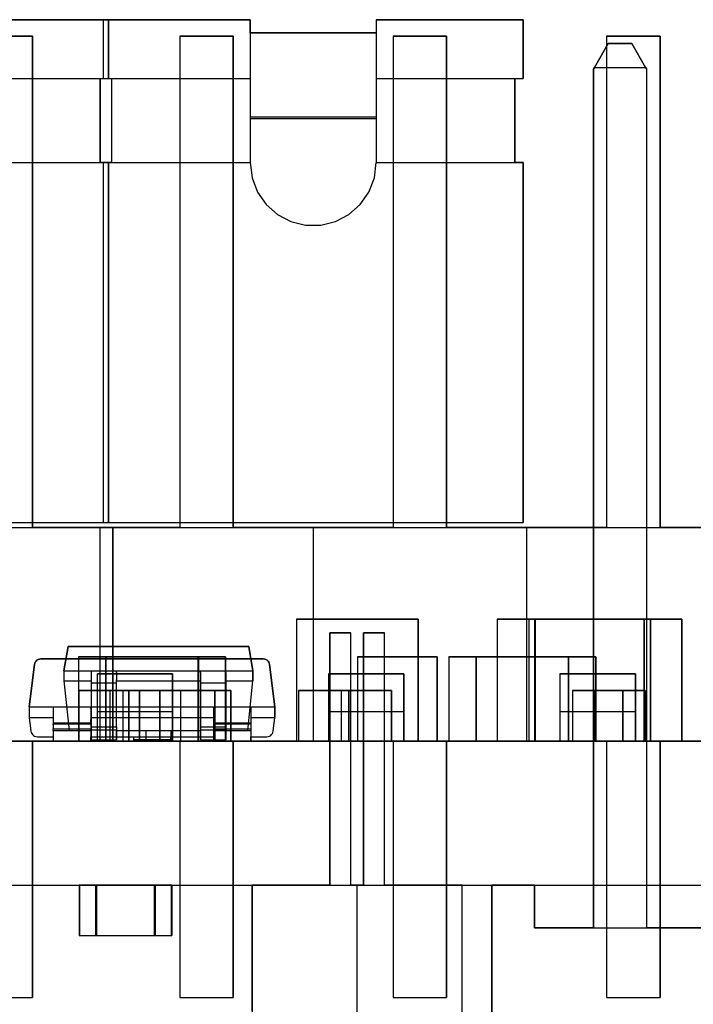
# Model space of a CAD drawing. Header units: inches. Extents: x 0 to 297, y -210 to 0.
# Tile 69 of 82: x 100.26 to 104.27, y -150.51 to -144.65. Entities that reach past the tile are written whole.
import ezdxf

# ---------------------------------------------------------------- set-up
doc = ezdxf.new("R2010")
doc.units = ezdxf.units.IN
doc.header["$MEASUREMENT"] = 0

msp = doc.modelspace()

# ---------------------------------------------------------------- linework, layer by layer
at = {"color": 18, "true_color": 0x000000}
for p, q in [((100.7921, -144.6511), (99.5721, -144.6511)), ((99.5721, -144.6511), (100.7921, -144.6511)), ((100.7602, -144.6511), (100.7602, -145.0011)), ((101.6352, -144.6511), (100.7602, -144.6511)), ((100.7602, -144.6511), (101.6352, -144.6511)), ((100.7602, -144.6511), (100.7602, -145.0011)), ((100.7921, -145.0011), (100.7921, -144.6511)), ((100.7921, -144.6511), (100.7921, -145.0011)), ((101.6352, -144.7301), (101.6352, -144.6511)), ((101.6352, -144.6511), (101.6352, -145.0011)), ((103.2602, -144.6511), (102.3852, -144.6511)), ((102.3852, -144.6511), (102.3852, -144.7301)), ((102.3852, -144.6511), (102.3852, -145.0011)), ((102.3852, -144.6511), (103.2602, -144.6511)), ((103.2602, -145.0011), (103.2602, -144.6511)), ((103.2602, -144.6511), (103.2602, -145.0011)), ((100.3406, -144.7491), (100.0231, -144.7491)), ((100.0231, -144.7491), (100.3406, -144.7491)), ((100.3406, -147.6701), (100.3406, -144.7491)), ((100.3406, -144.7491), (100.3406, -147.6701)), ((101.5342, -144.7491), (101.2162, -144.7491)), ((101.2162, -144.7491), (101.2162, -147.6701)), ((101.2162, -144.7491), (101.2162, -147.6701)), ((101.2162, -144.7491), (101.5342, -144.7491)), ((101.5342, -147.6701), (101.5342, -144.7491)), ((101.5342, -144.7491), (101.5342, -147.6701)), ((102.3852, -144.7301), (101.6352, -144.7301)), ((101.6352, -144.7301), (102.3852, -144.7301)), ((102.8037, -144.7491), (102.4862, -144.7491)), ((102.4862, -144.7491), (102.4862, -147.6701)), ((102.4862, -144.7491), (102.4862, -147.6701)), ((102.4862, -144.7491), (102.8037, -144.7491)), ((102.8037, -147.6701), (102.8037, -144.7491)), ((102.8037, -144.7491), (102.8037, -147.6701)), ((104.0742, -144.7491), (103.7562, -144.7491)), ((103.7562, -144.7491), (103.7562, -147.6701)), ((103.7562, -144.7491), (103.7562, -147.6701)), ((103.7562, -144.7491), (104.0742, -144.7491)), ((104.0742, -147.6701), (104.0742, -144.7491)), ((104.0742, -144.7491), (104.0742, -147.6701)), ((103.7658, -144.7919), (103.6833, -144.9349)), ((103.6833, -144.9349), (103.7658, -144.7919)), ((103.7658, -144.7919), (103.6833, -144.9349)), ((103.6833, -144.9349), (103.7658, -144.7919)), ((103.9058, -144.7919), (103.7658, -144.7919)), ((103.7658, -144.7919), (103.9058, -144.7919)), ((103.9058, -144.7919), (103.7658, -144.7919)), ((103.7658, -144.7919), (103.9058, -144.7919)), ((103.9883, -144.9349), (103.9058, -144.7919)), ((103.9058, -144.7919), (103.9883, -144.9349)), ((103.9883, -144.9349), (103.9058, -144.7919)), ((103.9058, -144.7919), (103.9883, -144.9349)), ((103.6833, -144.9349), (103.6773, -144.9459)), ((103.6773, -144.9459), (103.6833, -144.9349)), ((103.6833, -144.9349), (103.6773, -144.9459)), ((103.6773, -144.9459), (103.6833, -144.9349)), ((103.6833, -144.9349), (103.9883, -144.9349)), ((103.6833, -144.9349), (103.9883, -144.9349)), ((103.9948, -144.9459), (103.9883, -144.9349)), ((103.9883, -144.9349), (103.9948, -144.9459)), ((103.9948, -144.9459), (103.9883, -144.9349)), ((103.9883, -144.9349), (103.9948, -144.9459)), ((99.5721, -145.0011), (100.7921, -145.0011)), ((100.7421, -145.5011), (100.7421, -145.0011)), ((100.7421, -145.0011), (100.7921, -145.0011)), ((100.7421, -145.0011), (100.7421, -145.5011)), ((100.7602, -145.0011), (100.8102, -145.0011)), ((100.7602, -145.0011), (101.6352, -145.0011)), ((100.8102, -145.0011), (100.8102, -145.5011)), ((100.8102, -145.0011), (100.8102, -145.5011)), ((101.6352, -145.0011), (101.6352, -145.5011)), ((102.3852, -145.0011), (102.3852, -145.5011)), ((102.3852, -145.0011), (103.2602, -145.0011)), ((103.2102, -145.5011), (103.2102, -145.0011)), ((103.2102, -145.0011), (103.2602, -145.0011)), ((103.2102, -145.0011), (103.2102, -145.5011)), ((103.6773, -144.9459), (103.6773, -150.0499)), ((103.6773, -150.0499), (103.6773, -144.9459)), ((103.6773, -144.9459), (103.6773, -150.0499)), ((103.6773, -150.0499), (103.6773, -144.9459)), ((103.9948, -150.0499), (103.9948, -144.9459)), ((103.9948, -150.0499), (103.9948, -144.9459)), ((103.9948, -150.0499), (103.9948, -144.9459)), ((103.9948, -150.0499), (103.9948, -144.9459)), ((101.6352, -145.2286), (102.3852, -145.2286)), ((101.6352, -145.2376), (102.3852, -145.2376)), ((99.5721, -145.5011), (100.7921, -145.5011)), ((100.7921, -145.5011), (100.7421, -145.5011)), ((100.8102, -145.5011), (100.7602, -145.5011)), ((100.7602, -145.5011), (100.7602, -147.6411)), ((100.7602, -145.5011), (100.7602, -147.6411)), ((100.7602, -145.5011), (101.6352, -145.5011)), ((100.7921, -147.6411), (100.7921, -145.5011)), ((100.7921, -145.5011), (100.7921, -147.6411)), ((101.6352, -145.5011), (101.6462, -145.5906)), ((102.3742, -145.5906), (102.3852, -145.5011)), ((102.3852, -145.5011), (103.2602, -145.5011)), ((103.2602, -145.5011), (103.2102, -145.5011)), ((103.2602, -147.6411), (103.2602, -145.5011)), ((103.2602, -145.5011), (103.2602, -147.6411)), ((101.6462, -145.5906), (101.6782, -145.6756)), ((102.3422, -145.6756), (102.3742, -145.5906)), ((101.6782, -145.6756), (101.7297, -145.7496)), ((102.2907, -145.7496), (102.3422, -145.6756)), ((101.7297, -145.7496), (101.7972, -145.8096)), ((102.2232, -145.8096), (102.2907, -145.7496)), ((101.7972, -145.8096), (101.8772, -145.8516)), ((102.1432, -145.8516), (102.2232, -145.8096)), ((101.8772, -145.8516), (101.9652, -145.8736)), ((101.9652, -145.8736), (102.0552, -145.8736)), ((102.0552, -145.8736), (102.1432, -145.8516)), ((99.5471, -147.6701), (100.8171, -147.6701)), ((99.5721, -147.6411), (100.7921, -147.6411)), ((99.5721, -147.6411), (100.7921, -147.6411)), ((100.8171, -147.6701), (100.3406, -147.6701)), ((100.7402, -147.6701), (100.7402, -148.9401)), ((101.2162, -147.6701), (100.7402, -147.6701)), ((100.7402, -147.6701), (100.7402, -148.9401)), ((100.7402, -147.6701), (102.0102, -147.6701)), ((100.7602, -147.6411), (103.2602, -147.6411)), ((100.7602, -147.6411), (103.2602, -147.6411)), ((100.8171, -148.9401), (100.8171, -147.6701)), ((100.8171, -147.6701), (100.8171, -148.9401)), ((102.0102, -147.6701), (101.5342, -147.6701)), ((102.4862, -147.6701), (102.0102, -147.6701)), ((102.0102, -147.6701), (102.0102, -148.9401)), ((102.0102, -147.6701), (102.0102, -148.9401)), ((102.0102, -147.6701), (103.2802, -147.6701)), ((103.2802, -147.6701), (102.8037, -147.6701)), ((103.7562, -147.6701), (103.2802, -147.6701)), ((103.2802, -147.6701), (103.2802, -148.9401)), ((103.2802, -147.6701), (103.2802, -148.9401)), ((103.2802, -147.6701), (104.5502, -147.6701)), ((104.5502, -147.6701), (104.0742, -147.6701)), ((101.9117, -148.2151), (101.9117, -148.9401)), ((102.6357, -148.2151), (101.9117, -148.2151)), ((101.9117, -148.2151), (101.9117, -148.9401)), ((101.9117, -148.2151), (102.6357, -148.2151)), ((102.6357, -148.9401), (102.6357, -148.2151)), ((102.6357, -148.2151), (102.6357, -148.9401)), ((103.3294, -148.2151), (103.1054, -148.2151)), ((103.1054, -148.2151), (103.1054, -148.9401)), ((103.1054, -148.2151), (103.3294, -148.2151)), ((103.1054, -148.2151), (103.1054, -148.9401)), ((103.2929, -148.2151), (103.2929, -148.9401)), ((104.0169, -148.2151), (103.2929, -148.2151)), ((103.2929, -148.2151), (103.2929, -148.9401)), ((103.2929, -148.2151), (104.0169, -148.2151)), ((103.3294, -148.9401), (103.3294, -148.2151)), ((103.3294, -148.2151), (103.3294, -148.9401)), ((103.9794, -148.2151), (103.3304, -148.2151)), ((103.3304, -148.2151), (103.3304, -148.9401)), ((103.3304, -148.2151), (103.9794, -148.2151)), ((103.3304, -148.2151), (103.3304, -148.9401)), ((103.9794, -148.9401), (103.9794, -148.2151)), ((103.9794, -148.2151), (103.9794, -148.9401)), ((104.2044, -148.2151), (103.9804, -148.2151)), ((103.9804, -148.2151), (103.9804, -148.9401)), ((103.9804, -148.2151), (104.2044, -148.2151)), ((103.9804, -148.2151), (103.9804, -148.9401)), ((104.0169, -148.9401), (104.0169, -148.2151)), ((104.0169, -148.2151), (104.0169, -148.9401)), ((104.2044, -148.9401), (104.2044, -148.2151)), ((104.2044, -148.2151), (104.2044, -148.9401)), ((102.2347, -148.2959), (102.1097, -148.2959)), ((102.1097, -148.2959), (102.1097, -149.7959)), ((102.1097, -148.2959), (102.2347, -148.2959)), ((102.1097, -149.7959), (102.1097, -148.2959)), ((102.2347, -149.7959), (102.2347, -148.2959)), ((102.2347, -149.7959), (102.2347, -148.2959)), ((102.4347, -148.2959), (102.3097, -148.2959)), ((102.3097, -148.2959), (102.3097, -149.7959)), ((102.3097, -148.2959), (102.4347, -148.2959)), ((102.3097, -149.7959), (102.3097, -148.2959)), ((102.4347, -149.7959), (102.4347, -148.2959)), ((102.4347, -149.7959), (102.4347, -148.2959)), ((100.5525, -148.3776), (100.527, -148.5226)), ((100.527, -148.5226), (100.5525, -148.3776)), ((101.6265, -148.3776), (100.5525, -148.3776)), ((100.5525, -148.3776), (101.6265, -148.3776)), ((101.652, -148.5226), (101.6265, -148.3776)), ((101.6265, -148.3776), (101.652, -148.5226)), ((100.3729, -148.4551), (100.3664, -148.4591)), ((100.3664, -148.4591), (100.3729, -148.4551)), ((100.3809, -148.4526), (100.3729, -148.4551)), ((100.3729, -148.4551), (100.3809, -148.4526)), ((100.3899, -148.4511), (100.3809, -148.4526)), ((100.3809, -148.4526), (100.3899, -148.4511)), ((101.7129, -148.4511), (100.3899, -148.4511)), ((100.3899, -148.4511), (101.7129, -148.4511)), ((100.7759, -148.4401), (100.6144, -148.4401)), ((100.6144, -148.4401), (100.6144, -148.9401)), ((100.6144, -148.4401), (100.7759, -148.4401)), ((100.6144, -148.4401), (100.6144, -148.9401)), ((100.7759, -148.9401), (100.7759, -148.4401)), ((100.7759, -148.4401), (100.7759, -148.9401)), ((101.3259, -148.4401), (100.7769, -148.4401)), ((100.7769, -148.4401), (100.7769, -148.9401)), ((100.7769, -148.4401), (101.3259, -148.4401)), ((100.7769, -148.4401), (100.7769, -148.9401)), ((101.3259, -148.9401), (101.3259, -148.4401)), ((101.3259, -148.4401), (101.3259, -148.9401)), ((101.4884, -148.4401), (101.3269, -148.4401)), ((101.3269, -148.4401), (101.3269, -148.9401)), ((101.3269, -148.4401), (101.4884, -148.4401)), ((101.3269, -148.4401), (101.3269, -148.9401)), ((101.4884, -148.9401), (101.4884, -148.4401)), ((101.4884, -148.4401), (101.4884, -148.9401)), ((101.7219, -148.4526), (101.7129, -148.4511)), ((101.7129, -148.4511), (101.7219, -148.4526)), ((101.7294, -148.4551), (101.7219, -148.4526)), ((101.7219, -148.4526), (101.7294, -148.4551)), ((101.7359, -148.4591), (101.7294, -148.4551)), ((101.7294, -148.4551), (101.7359, -148.4591)), ((102.2749, -148.4401), (102.2749, -148.9401)), ((102.7489, -148.4401), (102.2749, -148.4401)), ((102.2749, -148.4401), (102.2749, -148.9401)), ((102.2749, -148.4401), (102.7489, -148.4401)), ((102.7489, -148.9401), (102.7489, -148.4401)), ((102.7489, -148.4401), (102.7489, -148.9401)), ((102.9794, -148.4401), (102.8179, -148.4401)), ((102.8179, -148.4401), (102.8179, -148.9401)), ((102.8179, -148.4401), (102.9794, -148.4401)), ((102.8179, -148.4401), (102.8179, -148.9401)), ((102.9794, -148.9401), (102.9794, -148.4401)), ((102.9794, -148.4401), (102.9794, -148.9401)), ((103.5294, -148.4401), (102.9804, -148.4401)), ((102.9804, -148.4401), (102.9804, -148.9401)), ((102.9804, -148.4401), (103.5294, -148.4401)), ((102.9804, -148.4401), (102.9804, -148.9401)), ((103.5294, -148.9401), (103.5294, -148.4401)), ((103.5294, -148.4401), (103.5294, -148.9401)), ((103.6919, -148.4401), (103.5304, -148.4401)), ((103.5304, -148.4401), (103.5304, -148.9401)), ((103.5304, -148.4401), (103.6919, -148.4401)), ((103.5304, -148.4401), (103.5304, -148.9401)), ((103.6919, -148.9401), (103.6919, -148.4401)), ((103.6919, -148.4401), (103.6919, -148.9401)), ((100.3519, -148.4846), (100.3209, -148.7371)), ((100.3209, -148.7371), (100.3519, -148.4846)), ((100.3539, -148.4771), (100.3519, -148.4846)), ((100.3519, -148.4846), (100.3539, -148.4771)), ((100.3564, -148.4711), (100.3539, -148.4771)), ((100.3539, -148.4771), (100.3564, -148.4711)), ((100.3609, -148.4646), (100.3564, -148.4711)), ((100.3564, -148.4711), (100.3609, -148.4646)), ((100.3664, -148.4591), (100.3609, -148.4646)), ((100.3609, -148.4646), (100.3664, -148.4591)), ((101.7414, -148.4646), (101.7359, -148.4591)), ((101.7359, -148.4591), (101.7414, -148.4646)), ((101.7459, -148.4711), (101.7414, -148.4646)), ((101.7414, -148.4646), (101.7459, -148.4711)), ((101.7489, -148.4771), (101.7459, -148.4711)), ((101.7459, -148.4711), (101.7489, -148.4771)), ((101.7504, -148.4846), (101.7489, -148.4771)), ((101.7489, -148.4771), (101.7504, -148.4846)), ((101.7814, -148.7371), (101.7504, -148.4846)), ((101.7504, -148.4846), (101.7814, -148.7371)), ((100.527, -148.5226), (100.527, -148.5826)), ((100.527, -148.5226), (100.527, -148.5826)), ((100.527, -148.5226), (101.652, -148.5226)), ((100.6895, -148.5226), (100.8395, -148.5226)), ((100.6895, -148.5226), (100.6895, -148.5251)), ((100.6895, -148.5251), (100.6895, -148.5321)), ((100.6895, -148.5321), (100.6895, -148.5431)), ((100.6895, -148.5431), (100.6895, -148.5581)), ((100.6895, -148.5581), (100.6895, -148.5756)), ((100.7243, -148.5401), (100.7243, -148.7651)), ((101.1733, -148.5401), (100.7243, -148.5401)), ((100.7243, -148.5401), (100.7243, -148.7651)), ((100.7243, -148.5401), (101.1733, -148.5401)), ((100.8395, -148.5226), (100.8395, -148.5251)), ((100.8395, -148.5321), (100.8395, -148.5251)), ((100.8395, -148.5321), (100.8395, -148.5431)), ((100.8395, -148.5431), (100.8395, -148.5581)), ((100.8395, -148.5581), (100.8395, -148.5756)), ((101.1733, -148.7651), (101.1733, -148.5401)), ((101.1733, -148.5401), (101.1733, -148.7651)), ((101.3395, -148.5226), (101.4895, -148.5226)), ((101.3395, -148.5226), (101.3395, -148.5251)), ((101.3395, -148.5321), (101.3395, -148.5251)), ((101.3395, -148.5321), (101.3395, -148.5431)), ((101.3395, -148.5431), (101.3395, -148.5581)), ((101.3395, -148.5581), (101.3395, -148.5756)), ((101.4895, -148.5226), (101.4895, -148.5251)), ((101.4895, -148.5321), (101.4895, -148.5251)), ((101.4895, -148.5321), (101.4895, -148.5431)), ((101.4895, -148.5431), (101.4895, -148.5581)), ((101.4895, -148.5581), (101.4895, -148.5756)), ((101.652, -148.5826), (101.652, -148.5226)), ((101.652, -148.5226), (101.652, -148.5826)), ((102.1008, -148.5401), (102.1008, -148.7651)), ((102.5498, -148.5401), (102.1008, -148.5401)), ((102.1008, -148.5401), (102.1008, -148.7651)), ((102.1008, -148.5401), (102.5498, -148.5401)), ((102.5498, -148.7651), (102.5498, -148.5401)), ((102.5498, -148.5401), (102.5498, -148.7651)), ((103.4782, -148.5401), (103.4782, -148.7651)), ((103.9272, -148.5401), (103.4782, -148.5401)), ((103.4782, -148.5401), (103.4782, -148.7651)), ((103.4782, -148.5401), (103.9272, -148.5401)), ((103.9272, -148.7651), (103.9272, -148.5401)), ((103.9272, -148.5401), (103.9272, -148.7651)), ((100.527, -148.5826), (100.558, -148.8776)), ((100.527, -148.5826), (100.558, -148.8776)), ((100.527, -148.5826), (100.6895, -148.5826)), ((100.6895, -148.5756), (100.6895, -148.5946)), ((100.6895, -148.5946), (100.6895, -148.8546)), ((100.6895, -148.5946), (100.8395, -148.5946)), ((100.8395, -148.5946), (100.8395, -148.5756)), ((100.8395, -148.5826), (101.3395, -148.5826)), ((100.8395, -148.8546), (100.8395, -148.5946)), ((101.3395, -148.5756), (101.3395, -148.5946)), ((101.3395, -148.5946), (101.3395, -148.8546)), ((101.3395, -148.5946), (101.4895, -148.5946)), ((101.4895, -148.5756), (101.4895, -148.5946)), ((101.4895, -148.5826), (101.652, -148.5826)), ((101.4895, -148.5946), (101.4895, -148.8546)), ((101.621, -148.8776), (101.652, -148.5826)), ((101.621, -148.8776), (101.652, -148.5826)), ((100.615, -148.6401), (100.615, -148.9401)), ((100.914, -148.6401), (100.615, -148.6401)), ((100.615, -148.6401), (100.615, -148.9401)), ((100.615, -148.6401), (100.914, -148.6401)), ((100.7994, -148.6401), (100.7994, -148.9401)), ((101.0984, -148.6401), (100.7994, -148.6401)), ((100.7994, -148.6401), (100.7994, -148.9401)), ((100.7994, -148.6401), (101.0984, -148.6401)), ((100.9759, -148.6401), (100.8769, -148.6401)), ((100.8769, -148.6401), (100.8769, -148.9401)), ((100.8769, -148.6401), (100.9759, -148.6401)), ((100.8769, -148.6401), (100.8769, -148.9401)), ((100.914, -148.9401), (100.914, -148.6401)), ((100.914, -148.6401), (100.914, -148.9401)), ((100.9759, -148.9401), (100.9759, -148.6401)), ((100.9759, -148.6401), (100.9759, -148.9401)), ((101.3259, -148.6401), (100.9769, -148.6401)), ((100.9769, -148.6401), (100.9769, -148.9401)), ((100.9769, -148.6401), (101.3259, -148.6401)), ((100.9769, -148.6401), (100.9769, -148.9401)), ((101.0984, -148.9401), (101.0984, -148.6401)), ((101.0984, -148.6401), (101.0984, -148.9401)), ((101.2217, -148.6401), (101.2217, -148.9401)), ((101.5207, -148.6401), (101.2217, -148.6401)), ((101.2217, -148.6401), (101.2217, -148.9401)), ((101.2217, -148.6401), (101.5207, -148.6401)), ((101.3259, -148.9401), (101.3259, -148.6401)), ((101.3259, -148.6401), (101.3259, -148.9401)), ((101.4259, -148.6401), (101.3269, -148.6401)), ((101.3269, -148.6401), (101.3269, -148.9401)), ((101.3269, -148.6401), (101.4259, -148.6401)), ((101.3269, -148.6401), (101.3269, -148.9401)), ((101.4259, -148.9401), (101.4259, -148.6401)), ((101.4259, -148.6401), (101.4259, -148.9401)), ((101.5207, -148.9401), (101.5207, -148.6401)), ((101.5207, -148.6401), (101.5207, -148.9401)), ((101.9236, -148.6401), (101.9236, -148.9401)), ((102.2226, -148.6401), (101.9236, -148.6401)), ((101.9236, -148.6401), (101.9236, -148.9401)), ((101.9236, -148.6401), (102.2226, -148.6401)), ((102.1763, -148.6401), (102.1763, -148.9401)), ((102.4753, -148.6401), (102.1763, -148.6401)), ((102.1763, -148.6401), (102.1763, -148.9401)), ((102.1763, -148.6401), (102.4753, -148.6401)), ((102.2226, -148.9401), (102.2226, -148.6401)), ((102.2226, -148.6401), (102.2226, -148.9401)), ((102.4753, -148.9401), (102.4753, -148.6401)), ((102.4753, -148.6401), (102.4753, -148.9401)), ((103.5533, -148.6401), (103.5533, -148.9401)), ((103.8523, -148.6401), (103.5533, -148.6401)), ((103.5533, -148.6401), (103.5533, -148.9401)), ((103.5533, -148.6401), (103.8523, -148.6401)), ((103.6863, -148.6401), (103.6863, -148.9401)), ((103.9853, -148.6401), (103.6863, -148.6401)), ((103.6863, -148.6401), (103.6863, -148.9401)), ((103.6863, -148.6401), (103.9853, -148.6401)), ((103.8523, -148.9401), (103.8523, -148.6401)), ((103.8523, -148.6401), (103.8523, -148.9401)), ((103.9853, -148.9401), (103.9853, -148.6401)), ((103.9853, -148.6401), (103.9853, -148.9401)), ((100.3209, -148.7371), (100.3209, -148.8006)), ((100.3209, -148.7371), (100.3209, -148.8006)), ((100.3209, -148.7371), (101.7814, -148.7371)), ((100.4639, -148.7371), (100.6864, -148.7371)), ((100.4639, -148.7396), (100.4639, -148.7371)), ((100.4639, -148.7396), (100.4639, -148.7466)), ((100.4639, -148.7466), (100.4639, -148.7581)), ((100.6864, -148.7371), (100.6864, -148.7396)), ((100.6864, -148.7466), (100.6864, -148.7396)), ((100.6864, -148.7466), (100.6864, -148.7581)), ((101.4164, -148.7371), (101.6389, -148.7371)), ((101.4164, -148.7371), (101.4164, -148.7396)), ((101.4164, -148.7396), (101.4164, -148.7466)), ((101.4164, -148.7466), (101.4164, -148.7581)), ((101.6389, -148.7371), (101.6389, -148.7396)), ((101.6389, -148.7396), (101.6389, -148.7466)), ((101.6389, -148.7466), (101.6389, -148.7581)), ((101.7814, -148.8006), (101.7814, -148.7371)), ((101.7814, -148.7371), (101.7814, -148.8006)), ((100.3209, -148.8006), (100.3309, -148.8816)), ((100.3209, -148.8006), (100.3309, -148.8816)), ((100.3209, -148.8006), (100.4639, -148.8006)), ((100.4639, -148.7581), (100.4639, -148.7731)), ((100.4639, -148.7731), (100.4639, -148.7911)), ((100.4639, -148.7911), (100.4639, -148.8111)), ((100.6864, -148.7581), (100.6864, -148.7731)), ((100.6864, -148.7731), (100.6864, -148.7911)), ((100.6864, -148.7911), (100.6864, -148.8111)), ((100.6864, -148.8006), (101.4164, -148.8006)), ((100.7243, -148.7651), (100.7243, -148.9401)), ((100.7243, -148.7651), (100.7243, -148.9401)), ((100.7243, -148.7651), (101.1733, -148.7651)), ((101.1733, -148.9401), (101.1733, -148.7651)), ((101.1733, -148.7651), (101.1733, -148.9401)), ((101.4164, -148.7581), (101.4164, -148.7731)), ((101.4164, -148.7731), (101.4164, -148.7911)), ((101.4164, -148.7911), (101.4164, -148.8111)), ((101.6389, -148.7581), (101.6389, -148.7731)), ((101.6389, -148.7731), (101.6389, -148.7911)), ((101.6389, -148.7911), (101.6389, -148.8111)), ((101.6389, -148.8006), (101.7814, -148.8006)), ((101.7719, -148.8816), (101.7814, -148.8006)), ((101.7719, -148.8816), (101.7814, -148.8006)), ((102.1008, -148.7651), (102.1008, -148.9401)), ((102.1008, -148.7651), (102.1008, -148.9401)), ((102.1008, -148.7651), (102.5498, -148.7651)), ((102.5498, -148.9401), (102.5498, -148.7651)), ((102.5498, -148.7651), (102.5498, -148.9401)), ((103.4782, -148.7651), (103.4782, -148.9401)), ((103.4782, -148.7651), (103.4782, -148.9401)), ((103.4782, -148.7651), (103.9272, -148.7651)), ((103.9272, -148.9401), (103.9272, -148.7651)), ((103.9272, -148.7651), (103.9272, -148.9401)), ((100.4639, -148.8111), (100.4639, -148.8321)), ((100.4639, -148.8321), (100.4639, -148.8366)), ((100.4639, -148.8321), (100.6864, -148.8321)), ((100.4639, -148.8441), (100.4639, -148.8366)), ((100.4639, -148.8366), (100.6864, -148.8366)), ((100.4639, -148.8441), (100.4639, -148.8516)), ((100.4639, -148.8516), (100.4639, -148.8576)), ((100.4639, -148.8576), (100.4639, -148.8631)), ((100.4639, -148.8631), (100.4639, -148.8661)), ((100.6864, -148.8321), (100.6864, -148.8111)), ((100.6864, -148.8321), (100.6864, -148.8366)), ((100.6864, -148.8366), (100.6864, -148.8441)), ((100.6864, -148.8441), (100.6864, -148.8516)), ((100.6864, -148.8516), (100.6864, -148.8576)), ((100.6864, -148.8576), (100.6864, -148.8631)), ((100.6864, -148.8631), (100.6864, -148.8661)), ((100.6895, -148.8546), (100.6895, -148.8591)), ((100.6895, -148.8546), (100.8395, -148.8546)), ((100.6895, -148.8591), (100.6895, -148.8636)), ((100.6895, -148.8636), (100.6895, -148.8671)), ((100.8395, -148.8546), (100.8395, -148.8591)), ((100.8395, -148.8591), (100.8395, -148.8636)), ((100.8395, -148.8636), (100.8395, -148.8671)), ((101.3395, -148.8546), (101.3395, -148.8591)), ((101.3395, -148.8546), (101.4895, -148.8546)), ((101.3395, -148.8591), (101.3395, -148.8636)), ((101.3395, -148.8636), (101.3395, -148.8671)), ((101.4164, -148.8111), (101.4164, -148.8321)), ((101.4164, -148.8321), (101.4164, -148.8366)), ((101.4164, -148.8321), (101.6389, -148.8321)), ((101.4164, -148.8366), (101.4164, -148.8441)), ((101.4164, -148.8366), (101.6389, -148.8366)), ((101.4164, -148.8441), (101.4164, -148.8516)), ((101.4164, -148.8516), (101.4164, -148.8576)), ((101.4164, -148.8576), (101.4164, -148.8631)), ((101.4164, -148.8631), (101.4164, -148.8661)), ((101.4895, -148.8546), (101.4895, -148.8591)), ((101.4895, -148.8591), (101.4895, -148.8636)), ((101.4895, -148.8636), (101.4895, -148.8671)), ((101.6389, -148.8111), (101.6389, -148.8321)), ((101.6389, -148.8321), (101.6389, -148.8366)), ((101.6389, -148.8366), (101.6389, -148.8441)), ((101.6389, -148.8441), (101.6389, -148.8516)), ((101.6389, -148.8516), (101.6389, -148.8576)), ((101.6389, -148.8576), (101.6389, -148.8631)), ((101.6389, -148.8631), (101.6389, -148.8661)), ((100.3309, -148.8816), (100.3329, -148.8891)), ((100.3309, -148.8816), (100.3329, -148.8891)), ((100.3329, -148.8891), (100.3354, -148.8951)), ((100.3329, -148.8891), (100.3354, -148.8951)), ((100.3354, -148.8951), (100.3399, -148.9016)), ((100.3354, -148.8951), (100.3399, -148.9016)), ((100.3399, -148.9016), (100.3454, -148.9071)), ((100.3399, -148.9016), (100.3454, -148.9071)), ((100.3454, -148.9071), (100.3519, -148.9111)), ((100.3454, -148.9071), (100.3519, -148.9111)), ((100.3519, -148.9111), (100.3599, -148.9136)), ((100.3519, -148.9111), (100.3599, -148.9136)), ((100.3599, -148.9136), (100.3689, -148.9151)), ((100.3599, -148.9136), (100.3689, -148.9151)), ((100.3689, -148.9151), (100.4639, -148.9151)), ((100.3689, -148.9151), (100.4639, -148.9151)), ((100.4639, -148.8661), (100.4639, -148.8681)), ((100.4639, -148.8771), (100.4639, -148.8681)), ((100.4639, -148.8681), (100.6864, -148.8681)), ((100.4639, -148.8771), (100.6864, -148.8771)), ((100.4639, -148.8771), (100.4639, -148.9401)), ((100.4639, -148.9151), (100.4639, -148.9401)), ((100.558, -148.8776), (100.6895, -148.8776)), ((100.558, -148.8776), (100.6895, -148.8776)), ((100.6864, -148.8681), (100.6864, -148.8661)), ((100.6864, -148.8771), (100.6864, -148.8681)), ((100.6864, -148.8771), (100.6864, -148.9401)), ((100.6864, -148.9401), (100.6864, -148.9151)), ((100.6864, -148.9151), (100.9404, -148.9151)), ((100.6864, -148.9151), (101.4164, -148.9151)), ((100.6895, -148.8671), (100.6895, -148.8701)), ((100.6895, -148.8701), (100.6895, -148.8721)), ((100.6895, -148.8726), (100.6895, -148.8721)), ((100.6895, -148.8726), (100.8395, -148.8726)), ((100.6895, -148.8726), (100.6895, -148.9326)), ((100.6895, -148.8776), (100.6895, -148.9326)), ((100.8395, -148.8671), (100.8395, -148.8701)), ((100.8395, -148.8701), (100.8395, -148.8721)), ((100.8395, -148.8721), (100.8395, -148.8726)), ((100.8395, -148.8726), (100.8395, -148.9326)), ((100.8395, -148.9326), (100.8395, -148.8776)), ((100.8395, -148.8776), (101.0145, -148.8776)), ((100.8395, -148.8776), (101.3395, -148.8776)), ((100.9404, -148.9151), (100.9404, -148.9311)), ((100.9404, -148.9151), (100.9404, -148.9161)), ((100.9404, -148.9161), (100.9404, -148.9261)), ((101.0145, -148.8776), (101.0145, -148.9326)), ((101.0145, -148.8776), (101.0145, -148.8796)), ((101.0145, -148.8796), (101.0145, -148.8971)), ((101.0145, -148.8971), (101.0145, -148.9116)), ((101.0145, -148.9116), (101.0145, -148.9231)), ((101.0145, -148.9231), (101.0145, -148.9301)), ((101.1624, -148.9311), (101.1624, -148.9151)), ((101.1624, -148.9151), (101.4164, -148.9151)), ((101.1624, -148.9151), (101.1624, -148.9161)), ((101.1624, -148.9161), (101.1624, -148.9261)), ((101.1645, -148.9326), (101.1645, -148.8776)), ((101.1645, -148.8776), (101.3395, -148.8776)), ((101.1645, -148.8776), (101.1645, -148.8796)), ((101.1645, -148.8796), (101.1645, -148.8971)), ((101.1645, -148.8971), (101.1645, -148.9116)), ((101.1645, -148.9116), (101.1645, -148.9231)), ((101.1645, -148.9231), (101.1645, -148.9301)), ((101.3395, -148.8671), (101.3395, -148.8701)), ((101.3395, -148.8701), (101.3395, -148.8721)), ((101.3395, -148.8721), (101.3395, -148.8726)), ((101.3395, -148.8726), (101.4895, -148.8726)), ((101.3395, -148.8726), (101.3395, -148.9326)), ((101.3395, -148.8776), (101.3395, -148.9326)), ((101.4164, -148.8661), (101.4164, -148.8681)), ((101.4164, -148.8681), (101.4164, -148.8771)), ((101.4164, -148.8681), (101.6389, -148.8681)), ((101.4164, -148.8771), (101.6389, -148.8771)), ((101.4164, -148.8771), (101.4164, -148.9401)), ((101.4164, -148.9151), (101.4164, -148.9401)), ((101.4895, -148.8671), (101.4895, -148.8701)), ((101.4895, -148.8701), (101.4895, -148.8721)), ((101.4895, -148.8721), (101.4895, -148.8726)), ((101.4895, -148.8726), (101.4895, -148.9326)), ((101.4895, -148.9326), (101.4895, -148.8776)), ((101.4895, -148.8776), (101.621, -148.8776)), ((101.4895, -148.8776), (101.621, -148.8776)), ((101.6389, -148.8681), (101.6389, -148.8661)), ((101.6389, -148.8681), (101.6389, -148.8771)), ((101.6389, -148.8771), (101.6389, -148.9401)), ((101.6389, -148.9401), (101.6389, -148.9151)), ((101.6389, -148.9151), (101.7339, -148.9151)), ((101.6389, -148.9151), (101.7339, -148.9151)), ((101.7339, -148.9151), (101.7429, -148.9136)), ((101.7339, -148.9151), (101.7429, -148.9136)), ((101.7429, -148.9136), (101.7509, -148.9111)), ((101.7429, -148.9136), (101.7509, -148.9111)), ((101.7509, -148.9111), (101.7574, -148.9071)), ((101.7509, -148.9111), (101.7574, -148.9071)), ((101.7574, -148.9071), (101.7629, -148.9016)), ((101.7574, -148.9071), (101.7629, -148.9016)), ((101.7629, -148.9016), (101.7674, -148.8951)), ((101.7629, -148.9016), (101.7674, -148.8951)), ((101.7674, -148.8951), (101.7699, -148.8891)), ((101.7674, -148.8951), (101.7699, -148.8891)), ((101.7699, -148.8891), (101.7719, -148.8816)), ((101.7699, -148.8891), (101.7719, -148.8816)), ((183.8458, -148.9401), (82.2458, -148.9401)), ((99.5471, -148.9401), (100.8171, -148.9401)), ((100.3406, -150.4641), (100.3406, -148.9401)), ((100.3406, -148.9401), (100.8171, -148.9401)), ((100.3406, -148.9401), (100.3406, -150.4641)), ((100.4639, -148.9401), (100.6864, -148.9401)), ((100.4639, -148.9401), (100.6864, -148.9401)), ((100.6144, -148.9401), (100.7759, -148.9401)), ((100.6144, -148.9401), (100.7759, -148.9401)), ((100.615, -148.9401), (100.914, -148.9401)), ((100.615, -148.9401), (100.914, -148.9401)), ((100.6895, -148.9326), (100.8395, -148.9326)), ((100.6895, -148.9326), (100.8395, -148.9326)), ((100.7243, -148.9401), (101.1733, -148.9401)), ((100.7243, -148.9401), (101.1733, -148.9401)), ((100.7402, -148.9401), (101.2162, -148.9401)), ((100.7402, -148.9401), (102.0102, -148.9401)), ((100.7769, -148.9401), (101.3259, -148.9401)), ((100.7769, -148.9401), (101.3259, -148.9401)), ((100.7994, -148.9401), (101.0984, -148.9401)), ((100.7994, -148.9401), (101.0984, -148.9401)), ((100.8769, -148.9401), (100.9759, -148.9401)), ((100.8769, -148.9401), (100.9759, -148.9401)), ((100.9404, -148.9261), (100.9404, -148.9311)), ((100.9404, -148.9311), (100.9404, -148.9401)), ((100.9404, -148.9311), (100.9404, -148.9401)), ((100.9404, -148.9311), (101.1624, -148.9311)), ((100.9404, -148.9401), (101.1624, -148.9401)), ((100.9404, -148.9401), (101.1624, -148.9401)), ((100.9769, -148.9401), (101.3259, -148.9401)), ((100.9769, -148.9401), (101.3259, -148.9401)), ((101.0145, -148.9301), (101.0145, -148.9326)), ((101.0145, -148.9326), (101.1645, -148.9326)), ((101.0145, -148.9326), (101.1645, -148.9326)), ((101.1624, -148.9261), (101.1624, -148.9311)), ((101.1624, -148.9401), (101.1624, -148.9311)), ((101.1624, -148.9311), (101.1624, -148.9401)), ((101.1645, -148.9301), (101.1645, -148.9326)), ((101.2162, -148.9401), (101.2162, -150.4641)), ((101.2162, -148.9401), (101.2162, -150.4641)), ((101.2217, -148.9401), (101.5207, -148.9401)), ((101.2217, -148.9401), (101.5207, -148.9401)), ((101.3269, -148.9401), (101.4884, -148.9401)), ((101.3269, -148.9401), (101.4884, -148.9401)), ((101.3269, -148.9401), (101.4259, -148.9401)), ((101.3269, -148.9401), (101.4259, -148.9401)), ((101.3395, -148.9326), (101.4895, -148.9326)), ((101.3395, -148.9326), (101.4895, -148.9326)), ((101.4164, -148.9401), (101.6389, -148.9401)), ((101.4164, -148.9401), (101.6389, -148.9401)), ((101.5342, -150.4641), (101.5342, -148.9401)), ((101.5342, -148.9401), (102.0102, -148.9401)), ((101.5342, -148.9401), (101.5342, -150.4641)), ((101.9117, -148.9401), (102.6357, -148.9401)), ((101.9117, -148.9401), (102.6357, -148.9401)), ((101.9236, -148.9401), (102.2226, -148.9401)), ((101.9236, -148.9401), (102.2226, -148.9401)), ((102.0102, -148.9401), (102.4862, -148.9401)), ((102.0102, -148.9401), (103.2802, -148.9401)), ((102.1008, -148.9401), (102.5498, -148.9401)), ((102.1008, -148.9401), (102.5498, -148.9401)), ((102.1763, -148.9401), (102.4753, -148.9401)), ((102.1763, -148.9401), (102.4753, -148.9401)), ((102.2749, -148.9401), (102.7489, -148.9401)), ((102.2749, -148.9401), (102.7489, -148.9401)), ((102.4862, -148.9401), (102.4862, -150.4641)), ((102.4862, -148.9401), (102.4862, -150.4641)), ((102.8037, -150.4641), (102.8037, -148.9401)), ((102.8037, -148.9401), (103.2802, -148.9401)), ((102.8037, -148.9401), (102.8037, -150.4641)), ((102.8179, -148.9401), (102.9794, -148.9401)), ((102.8179, -148.9401), (102.9794, -148.9401)), ((102.9804, -148.9401), (103.5294, -148.9401)), ((102.9804, -148.9401), (103.5294, -148.9401)), ((103.1054, -148.9401), (103.3294, -148.9401)), ((103.1054, -148.9401), (103.3294, -148.9401)), ((103.2802, -148.9401), (103.7562, -148.9401)), ((103.2802, -148.9401), (104.5502, -148.9401)), ((103.2929, -148.9401), (104.0169, -148.9401)), ((103.2929, -148.9401), (104.0169, -148.9401)), ((103.3304, -148.9401), (103.9794, -148.9401)), ((103.3304, -148.9401), (103.9794, -148.9401)), ((103.4782, -148.9401), (103.9272, -148.9401)), ((103.4782, -148.9401), (103.9272, -148.9401)), ((103.5304, -148.9401), (103.6919, -148.9401)), ((103.5304, -148.9401), (103.6919, -148.9401)), ((103.5533, -148.9401), (103.8523, -148.9401)), ((103.5533, -148.9401), (103.8523, -148.9401)), ((103.6863, -148.9401), (103.9853, -148.9401)), ((103.6863, -148.9401), (103.9853, -148.9401)), ((103.7562, -148.9401), (103.7562, -150.4641)), ((103.7562, -148.9401), (103.7562, -150.4641)), ((103.9804, -148.9401), (104.2044, -148.9401)), ((103.9804, -148.9401), (104.2044, -148.9401)), ((104.0742, -150.4641), (104.0742, -148.9401)), ((104.0742, -148.9401), (104.5502, -148.9401)), ((104.0742, -148.9401), (104.0742, -150.4641)), ((82.2458, -149.7959), (183.8458, -149.7959)), ((100.7165, -149.7959), (100.6175, -149.7959)), ((100.6175, -149.7959), (100.6175, -150.0959)), ((100.6175, -149.7959), (100.7165, -149.7959)), ((100.6175, -149.7959), (100.6175, -150.0959)), ((100.7191, -149.7959), (100.6201, -149.7959)), ((100.6201, -149.7959), (100.6201, -150.0959)), ((100.6201, -149.7959), (100.7191, -149.7959)), ((100.6201, -149.7959), (100.6201, -150.0959)), ((100.7191, -149.7959), (100.6201, -149.7959)), ((100.6201, -149.7959), (100.6201, -150.0959)), ((100.6201, -149.7959), (100.7191, -149.7959)), ((100.6201, -149.7959), (100.6201, -150.0959)), ((100.7165, -150.0959), (100.7165, -149.7959)), ((100.7165, -149.7959), (100.7165, -150.0959)), ((101.0665, -149.7959), (100.7175, -149.7959)), ((100.7175, -149.7959), (100.7175, -150.0959)), ((100.7175, -149.7959), (101.0665, -149.7959)), ((100.7175, -149.7959), (100.7175, -150.0959)), ((100.7191, -150.0959), (100.7191, -149.7959)), ((100.7191, -149.7959), (100.7191, -150.0959)), ((100.7191, -150.0959), (100.7191, -149.7959)), ((100.7191, -149.7959), (100.7191, -150.0959)), ((101.0691, -149.7959), (100.7201, -149.7959)), ((100.7201, -149.7959), (100.7201, -150.0959)), ((100.7201, -149.7959), (101.0691, -149.7959)), ((100.7201, -149.7959), (100.7201, -150.0959)), ((101.0691, -149.7959), (100.7201, -149.7959)), ((100.7201, -149.7959), (100.7201, -150.0959)), ((100.7201, -149.7959), (101.0691, -149.7959)), ((100.7201, -149.7959), (100.7201, -150.0959)), ((101.0665, -150.0959), (101.0665, -149.7959)), ((101.0665, -149.7959), (101.0665, -150.0959)), ((101.1665, -149.7959), (101.0675, -149.7959)), ((101.0675, -149.7959), (101.0675, -150.0959)), ((101.0675, -149.7959), (101.1665, -149.7959)), ((101.0675, -149.7959), (101.0675, -150.0959)), ((101.0691, -150.0959), (101.0691, -149.7959)), ((101.0691, -149.7959), (101.0691, -150.0959)), ((101.0691, -150.0959), (101.0691, -149.7959)), ((101.0691, -149.7959), (101.0691, -150.0959)), ((101.1691, -149.7959), (101.0701, -149.7959)), ((101.0701, -149.7959), (101.0701, -150.0959)), ((101.0701, -149.7959), (101.1691, -149.7959)), ((101.0701, -149.7959), (101.0701, -150.0959)), ((101.1691, -149.7959), (101.0701, -149.7959)), ((101.0701, -149.7959), (101.0701, -150.0959)), ((101.0701, -149.7959), (101.1691, -149.7959)), ((101.0701, -149.7959), (101.0701, -150.0959)), ((101.1665, -150.0959), (101.1665, -149.7959)), ((101.1665, -149.7959), (101.1665, -150.0959)), ((101.1691, -150.0959), (101.1691, -149.7959)), ((101.1691, -149.7959), (101.1691, -150.0959)), ((101.1691, -150.0959), (101.1691, -149.7959)), ((101.1691, -149.7959), (101.1691, -150.0959)), ((101.6472, -149.7959), (101.6472, -151.2959)), ((102.1097, -149.7959), (101.6472, -149.7959)), ((101.6472, -149.7959), (101.6517, -149.7959)), ((101.6472, -150.5459), (101.6472, -149.7959)), ((101.6517, -149.7959), (101.6877, -149.7959)), ((101.6877, -149.7959), (101.7577, -149.7959)), ((101.7577, -149.7959), (101.8577, -149.7959)), ((101.8577, -149.7959), (101.9817, -149.7959)), ((101.9817, -149.7959), (102.1227, -149.7959)), ((102.1227, -149.7959), (102.2722, -149.7959)), ((102.2722, -149.7959), (102.2347, -149.7959)), ((102.2347, -149.7959), (102.3097, -149.7959)), ((102.3097, -149.7959), (102.2722, -149.7959)), ((102.2722, -149.7959), (102.4217, -149.7959)), ((102.2722, -151.2959), (102.2722, -149.7959)), ((102.4217, -149.7959), (102.5627, -149.7959)), ((102.8972, -149.7959), (102.4347, -149.7959)), ((102.5627, -149.7959), (102.6867, -149.7959)), ((102.6867, -149.7959), (102.7867, -149.7959)), ((102.7867, -149.7959), (102.8567, -149.7959)), ((102.8567, -149.7959), (102.8927, -149.7959)), ((102.8927, -149.7959), (102.8972, -149.7959)), ((102.8972, -151.2959), (102.8972, -149.7959)), ((102.8972, -150.5459), (102.8972, -149.7959)), ((103.0738, -149.7959), (103.0738, -154.0504)), ((103.3278, -149.7959), (103.0738, -149.7959)), ((103.0738, -154.0504), (103.0738, -149.7959)), ((103.0738, -149.7959), (103.3278, -149.7959)), ((103.0738, -149.7959), (103.0738, -154.0504)), ((103.3278, -149.7959), (103.0738, -149.7959)), ((103.0738, -154.0504), (103.0738, -149.7959)), ((103.0738, -149.7959), (103.3278, -149.7959)), ((103.3278, -150.0499), (103.3278, -149.7959)), ((103.3278, -149.7959), (103.3278, -150.0499)), ((103.3278, -150.0499), (103.3278, -149.7959)), ((103.3278, -149.7959), (103.3278, -150.0499)), ((103.6773, -150.0499), (103.3278, -150.0499)), ((103.3278, -150.0499), (104.3438, -150.0499)), ((103.6773, -150.0499), (103.3278, -150.0499)), ((103.3278, -150.0499), (104.3438, -150.0499)), ((104.3438, -150.0499), (103.9948, -150.0499)), ((104.3438, -150.0499), (103.9948, -150.0499)), ((100.6175, -150.0959), (100.7165, -150.0959)), ((100.6175, -150.0959), (100.7165, -150.0959)), ((100.6201, -150.0959), (100.7191, -150.0959)), ((100.6201, -150.0959), (100.7191, -150.0959)), ((100.6201, -150.0959), (100.7191, -150.0959)), ((100.6201, -150.0959), (100.7191, -150.0959)), ((100.7175, -150.0959), (101.0665, -150.0959)), ((100.7175, -150.0959), (101.0665, -150.0959)), ((100.7201, -150.0959), (101.0691, -150.0959)), ((100.7201, -150.0959), (101.0691, -150.0959)), ((100.7201, -150.0959), (101.0691, -150.0959)), ((100.7201, -150.0959), (101.0691, -150.0959)), ((101.0675, -150.0959), (101.1665, -150.0959)), ((101.0675, -150.0959), (101.1665, -150.0959)), ((101.0701, -150.0959), (101.1691, -150.0959)), ((101.0701, -150.0959), (101.1691, -150.0959)), ((101.0701, -150.0959), (101.1691, -150.0959)), ((101.0701, -150.0959), (101.1691, -150.0959)), ((100.0231, -150.4641), (100.3406, -150.4641)), ((100.0231, -150.4641), (100.3406, -150.4641)), ((101.2162, -150.4641), (101.5342, -150.4641)), ((101.2162, -150.4641), (101.5342, -150.4641)), ((102.4862, -150.4641), (102.8037, -150.4641)), ((102.4862, -150.4641), (102.8037, -150.4641)), ((103.7562, -150.4641), (104.0742, -150.4641)), ((103.7562, -150.4641), (104.0742, -150.4641))]:
    msp.add_line(p, q, dxfattribs=at)

doc.saveas('drawing.dxf')
